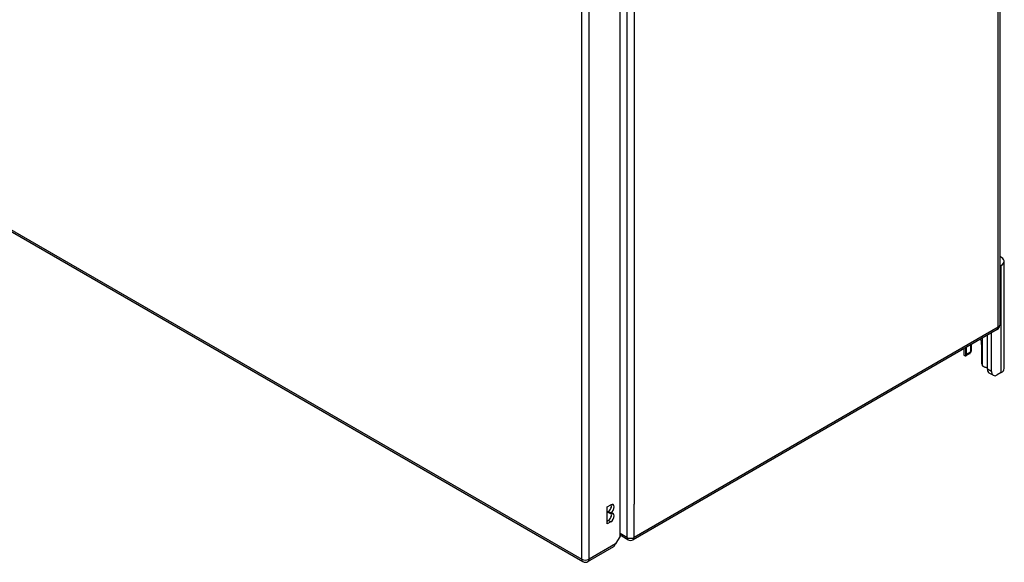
# Model space of a CAD drawing. Header units: inches. Extents: x 19 to 446, y 48 to 210.
# Tile 212 of 256: x 427 to 446, y 145 to 156. Entities that reach past the tile are written whole.
import ezdxf

# ---------------------------------------------------------------- set-up
doc = ezdxf.new("R2010")
doc.units = ezdxf.units.IN
doc.header["$MEASUREMENT"] = 0
doc.layers.add('Visible Edges(ANSI)', color=7, linetype='Continuous', lineweight=25)
doc.layers.add('Visible Tangent Edges(ANSI)', color=7, linetype='Continuous', lineweight=25)

msp = doc.modelspace()

# ---------------------------------------------------------------- linework, layer by layer
at = {"layer": 'Visible Edges(ANSI)'}
for p, q in [((445.665, 174.227), (445.665, 149.894)), ((438.434, 145.873), (438.434, 170.044)), ((408.305, 162.376), (437.724, 145.391)), ((445.692, 151.03), (445.665, 151.014)), ((445.747, 149.065), (445.747, 151.106)), ((445.616, 149.808), (438.685, 145.807)), ((445.432, 149.051), (445.432, 149.702)), ((445.506, 149.009), (445.506, 149.745)), ((444.98, 149.441), (444.98, 149.347)), ((445.032, 149.334), (445.032, 149.471)), ((445.106, 149.514), (445.106, 149.377)), ((445.128, 149.422), (445.128, 149.527)), ((445.319, 149.526), (445.319, 149.168)), ((445.094, 149.349), (445.019, 149.306)), ((445.539, 148.937), (445.464, 148.98)), ((445.692, 148.988), (445.617, 148.945)), ((438.19, 146.433), (438.257, 146.472)), ((438.19, 146.107), (438.19, 146.433)), ((438.209, 146.328), (438.209, 146.345)), ((438.257, 146.317), (438.209, 146.345)), ((438.257, 146.301), (438.209, 146.328)), ((438.257, 146.317), (438.257, 146.301)), ((438.19, 146.162), (438.209, 146.173)), ((438.257, 146.145), (438.19, 146.107)), ((438.434, 145.873), (438.351, 145.729)), ((438.586, 145.807), (438.434, 145.894)), ((437.823, 145.391), (438.319, 145.677))]:
    msp.add_line(p, q, dxfattribs=at)
at = {"layer": 'Visible Edges(ANSI)', "flags": 128}
for points in [[(445.019, 149.306), (445.018, 149.305), (445.017, 149.305), (445.016, 149.304), (445.015, 149.304), (445.014, 149.304), (445.013, 149.303), (445.012, 149.303), (445.011, 149.303), (445.009, 149.303), (445.008, 149.303), (445.007, 149.303), (445.006, 149.304), (445.005, 149.304), (445.004, 149.304), (445.003, 149.305), (445.001, 149.305), (445, 149.306), (444.999, 149.307), (444.998, 149.307), (444.997, 149.308), (444.996, 149.309), (444.995, 149.31), (444.994, 149.311), (444.993, 149.312)], [(445.115, 149.382), (445.114, 149.381), (445.114, 149.381), (445.114, 149.38), (445.113, 149.38), (445.113, 149.38), (445.113, 149.379), (445.112, 149.379), (445.112, 149.378), (445.112, 149.378), (445.111, 149.377), (445.111, 149.377), (445.111, 149.377), (445.11, 149.376), (445.11, 149.376), (445.11, 149.375), (445.109, 149.375), (445.109, 149.374), (445.108, 149.374), (445.108, 149.374), (445.108, 149.373), (445.107, 149.373), (445.107, 149.372), (445.107, 149.372), (445.106, 149.372)], [(445.368, 149.095), (445.366, 149.096), (445.365, 149.097), (445.363, 149.097), (445.361, 149.098), (445.359, 149.099), (445.358, 149.1), (445.356, 149.101), (445.354, 149.102), (445.353, 149.103), (445.351, 149.104), (445.349, 149.105), (445.348, 149.106), (445.346, 149.108), (445.345, 149.109), (445.343, 149.111), (445.342, 149.112), (445.34, 149.114), (445.339, 149.115), (445.338, 149.117), (445.337, 149.118), (445.335, 149.12), (445.334, 149.122), (445.333, 149.123), (445.332, 149.125)]]:
    msp.add_lwpolyline(points, dxfattribs=at)
at = {"layer": 'Visible Edges(ANSI)'}
for centre, start, end in [((445.566, 149.894), 300, 0), ((438.635, 145.892), 240, 300), ((437.774, 145.477), 240, 300)]:
    msp.add_arc(centre, 0.099, start, end, dxfattribs=at)
for centre, major_axis, start_param, end_param in [((445.559, 151.106), (0.188, 0), 5.497787, 7.25497), ((445.176, 149.609), (0.101, -0.176), 0.785398, 1.335218), ((444.941, 149.422), (0.187, 0), 5.900503, 6.283185), ((445.116, 149.347), (-0.136, 0), 0, 0.457575), ((444.988, 149.359), (0.031, -0.0537), 6.282025, 7.068583), ((445.063, 149.402), (0.031, -0.0537), 0, 0.785398), ((445.363, 149.143), (-0.031, 0.0537), 0.785398, 1.571956), ((445.428, 149.166), (0.136, 0), 4.254814, 4.739895), ((445.542, 149.115), (-0.078, -0.135), 5.497787, 6.283185), ((445.559, 149.065), (0.188, 0), 5.497787, 6.283185), ((445.617, 149.072), (-0.078, -0.135), 5.497787, 7.068583), ((438.209, 146.422), (0.0475, 0.0823), 3.926991, 5.752483), ((438.257, 146.394), (0.0475, 0.0823), 3.926991, 7.068583), ((438.209, 146.251), (0.0475, 0.0823), 3.926991, 5.752483), ((438.257, 146.223), (0.0475, 0.0823), 3.926991, 7.068583), ((438.269, 145.763), (0.0495, -0.0857), 0, 0.612826), ((438.281, 145.77), (-0.07, -0.121), 1.398224, 1.570796)]:
    msp.add_ellipse(centre, major_axis=major_axis, ratio=0.57735, start_param=start_param, end_param=end_param, dxfattribs=at)
at = {"layer": 'Visible Tangent Edges(ANSI)'}
for p, q in [((445.636, 149.853), (445.636, 174.187)), ((438.565, 170.185), (438.565, 145.852)), ((437.704, 145.436), (437.704, 169.703)), ((437.844, 145.436), (437.844, 169.703)), ((438.705, 169.552), (438.705, 146.485)), ((408.285, 162.422), (437.704, 145.436)), ((445.692, 148.988), (445.692, 151.03)), ((445.636, 149.853), (438.705, 145.852)), ((445.332, 149.645), (445.332, 149.125)), ((445.019, 149.306), (445.019, 149.464)), ((445.106, 149.377), (445.032, 149.334)), ((445.506, 149.009), (445.432, 149.051)), ((438.705, 145.852), (438.705, 146.485)), ((438.257, 146.145), (438.209, 146.173)), ((438.565, 145.852), (438.434, 145.927)), ((438.351, 145.729), (437.844, 145.436))]:
    msp.add_line(p, q, dxfattribs=at)
for centre, major_axis, start_param, end_param in [((445.566, 149.894), (0.0495, -0.0857), 0, 0.785398), ((445.566, 149.894), (0.099, 0), 5.497787, 6.283185), ((438.635, 145.892), (-0.0495, -0.0857), 5.497787, 6.283185), ((438.635, 145.892), (0.099, 0), 3.926991, 5.497787), ((438.635, 145.892), (0.0495, -0.0857), 0, 0.785398), ((437.774, 145.477), (-0.0495, -0.0857), 5.497787, 6.283185), ((437.774, 145.477), (0.099, 0), 3.926991, 5.497787), ((437.774, 145.477), (0.0495, -0.0857), 0, 0.785398)]:
    msp.add_ellipse(centre, major_axis=major_axis, ratio=0.57735, start_param=start_param, end_param=end_param, dxfattribs=at)

doc.saveas('drawing.dxf')
